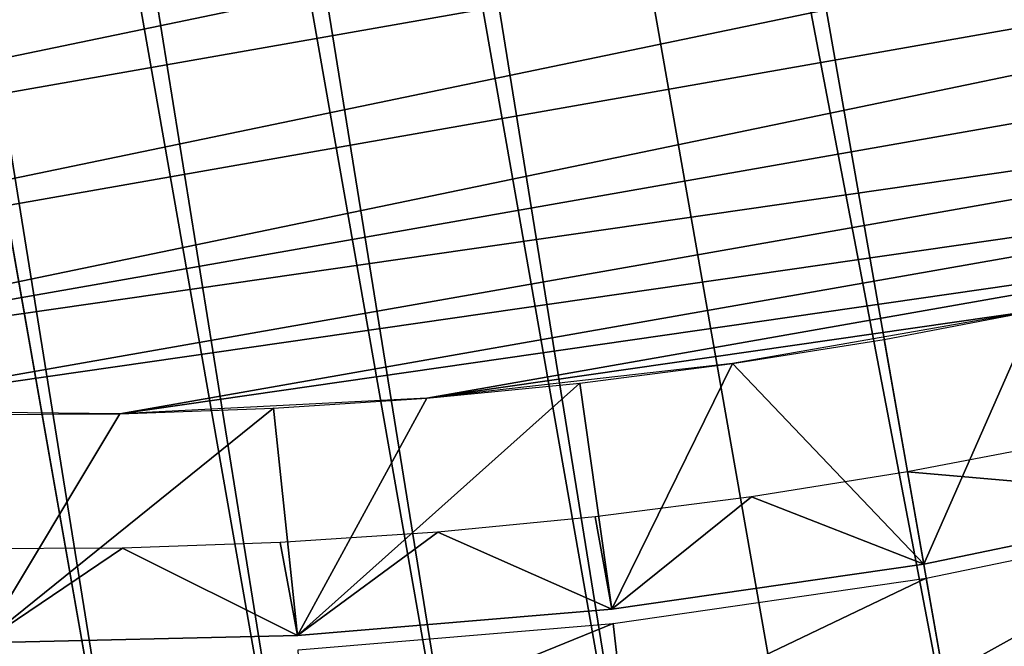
# Model space of a CAD drawing. Header units: millimetres. Extents: x -20 to 891, y -20 to 307.
# Tile 79 of 113: x 871.17 to 874.62, y 10.47 to 12.67. Entities that reach past the tile are written whole.
import ezdxf

# ---------------------------------------------------------------- set-up
doc = ezdxf.new("R2010")
doc.units = ezdxf.units.MM
doc.header["$LTSCALE"] = 41.718519
for name, color, linetype in [('71', 7, 'CONTINUOUS'), ('75', 7, 'CONTINUOUS'), ('76', 7, 'CONTINUOUS'), ('77', 7, 'CONTINUOUS'), ('78', 7, 'CONTINUOUS'), ('79', 7, 'CONTINUOUS'), ('82', 7, 'CONTINUOUS')]:
    doc.layers.add(name, color=color, linetype=linetype)

msp = doc.modelspace()

# ---------------------------------------------------------------- linework, layer by layer
at = {"layer": '71', "linetype": 'Continuous'}
for points in [[(865.1762, 12.3431), (864.1754, 12.7432), (883.2159, 16.0909), (865.1762, 12.3431)], [(882.4116, 15.3733), (865.1762, 12.3431), (883.2159, 16.0909), (882.4116, 15.3733)], [(866.1998, 12.0053), (865.1762, 12.3431), (882.4116, 15.3733), (866.1998, 12.0053)], [(881.5647, 14.7067), (866.1998, 12.0053), (882.4116, 15.3733), (881.5647, 14.7067)], [(867.2422, 11.7312), (866.1998, 12.0053), (881.5647, 14.7067), (867.2422, 11.7312)], [(880.6783, 14.0935), (867.2422, 11.7312), (881.5647, 14.7067), (880.6783, 14.0935)], [(868.2995, 11.5217), (867.2422, 11.7312), (880.6783, 14.0935), (868.2995, 11.5217)], [(879.7558, 13.536), (868.2995, 11.5217), (880.6783, 14.0935), (879.7558, 13.536)], [(869.3676, 11.3778), (868.2995, 11.5217), (879.7558, 13.536), (869.3676, 11.3778)], [(878.8008, 13.0363), (869.3676, 11.3778), (879.7558, 13.536), (878.8008, 13.0363)], [(877.8169, 12.5964), (869.3676, 11.3778), (878.8008, 13.0363), (877.8169, 12.5964)], [(870.4426, 11.2999), (869.3676, 11.3778), (877.8169, 12.5964), (870.4426, 11.2999)], [(876.8079, 12.2179), (870.4426, 11.2999), (877.8169, 12.5964), (876.8079, 12.2179)], [(871.5204, 11.2883), (870.4426, 11.2999), (876.8079, 12.2179), (871.5204, 11.2883)], [(875.7773, 11.9023), (871.5204, 11.2883), (876.8079, 12.2179), (875.7773, 11.9023)], [(872.5969, 11.3431), (871.5204, 11.2883), (875.7773, 11.9023), (872.5969, 11.3431)], [(874.7294, 11.6507), (872.5969, 11.3431), (875.7773, 11.9023), (874.7294, 11.6507)], [(873.668, 11.464), (872.5969, 11.3431), (874.7294, 11.6507), (873.668, 11.464)]]:
    msp.add_3dface(points, dxfattribs=at)
at = {"layer": '75', "linetype": 'Continuous'}
for points in [[(874.2816, 11.085, 3), (875.4209, 10.9854, 1.7733), (874.8251, 11.1892, 3), (874.2816, 11.085, 3)], [(874.3385, 10.7612, 1.7733), (875.4209, 10.9854, 1.7733), (874.2816, 11.085, 3), (874.3385, 10.7612, 1.7733)]]:
    msp.add_3dface(points, dxfattribs=at)
at = {"layer": '76', "linetype": 'Continuous'}
for points in [[(874.3385, 10.7612, 1.7733), (874.2816, 11.085, 3), (873.735, 10.9975, 3), (874.3385, 10.7612, 1.7733)], [(873.735, 10.9975, 3), (873.1861, 10.927, 3), (873.2445, 10.6028, 1.7733), (873.735, 10.9975, 3)], [(874.3385, 10.7612, 1.7733), (873.735, 10.9975, 3), (873.2445, 10.6028, 1.7733), (874.3385, 10.7612, 1.7733)], [(873.1861, 10.927, 3), (872.6352, 10.8733, 3), (873.2445, 10.6028, 1.7733), (873.1861, 10.927, 3)], [(872.6352, 10.8733, 3), (872.0829, 10.8367, 3), (872.1429, 10.5107, 1.7733), (872.6352, 10.8733, 3)], [(873.2445, 10.6028, 1.7733), (872.6352, 10.8733, 3), (872.1429, 10.5107, 1.7733), (873.2445, 10.6028, 1.7733)], [(872.0829, 10.8367, 3), (871.5298, 10.8171, 3), (872.1429, 10.5107, 1.7733), (872.0829, 10.8367, 3)], [(871.5298, 10.8171, 3), (870.9763, 10.8145, 3), (871.0377, 10.4852, 1.7733), (871.5298, 10.8171, 3)], [(872.1429, 10.5107, 1.7733), (871.5298, 10.8171, 3), (871.0377, 10.4852, 1.7733), (872.1429, 10.5107, 1.7733)]]:
    msp.add_3dface(points, dxfattribs=at)
at = {"layer": '77', "linetype": 'Continuous'}
for points in [[(874.7294, 11.6507, 1.0381), (874.3384, 10.7612, 1.5), (874.2, 11.5492, 1.0381), (874.7294, 11.6507, 1.0381)], [(875.4209, 10.9854, 1.5), (874.3384, 10.7612, 1.5), (874.7294, 11.6507, 1.0381), (875.4209, 10.9854, 1.5)], [(874.2, 11.5492, 1.0381), (874.3384, 10.7612, 1.5), (873.6678, 11.464, 1.0381), (874.2, 11.5492, 1.0381)], [(873.6678, 11.464, 1.0381), (873.2444, 10.6028, 1.5), (873.1333, 11.3953, 1.0381), (873.6678, 11.464, 1.0381)], [(874.3384, 10.7612, 1.5), (873.2444, 10.6028, 1.5), (873.6678, 11.464, 1.0381), (874.3384, 10.7612, 1.5)], [(873.2444, 10.6028, 1.5), (872.1428, 10.5107, 1.5), (873.1333, 11.3953, 1.0381), (873.2444, 10.6028, 1.5)], [(873.1333, 11.3953, 1.0381), (872.1428, 10.5107, 1.5), (872.5968, 11.3431, 1.0381), (873.1333, 11.3953, 1.0381)], [(872.5968, 11.3431, 1.0381), (872.1428, 10.5107, 1.5), (872.0591, 11.3074, 1.0381), (872.5968, 11.3431, 1.0381)], [(871.5204, 11.2883, 1.0381), (871.0378, 10.4852, 1.5), (870.9815, 11.2858, 1.0381), (871.5204, 11.2883, 1.0381)], [(872.1428, 10.5107, 1.5), (871.0378, 10.4852, 1.5), (872.0591, 11.3074, 1.0381), (872.1428, 10.5107, 1.5)], [(872.0591, 11.3074, 1.0381), (871.0378, 10.4852, 1.5), (871.5204, 11.2883, 1.0381), (872.0591, 11.3074, 1.0381)]]:
    msp.add_3dface(points, dxfattribs=at)
at = {"layer": '78', "linetype": 'Continuous'}
for points in [[(871.2454, 48.7846, 65), (870.0603, 48.754, 65), (876.9384, 9.6348, 65), (871.2454, 48.7846, 65)], [(872.43, 48.745, 65), (871.2454, 48.7846, 65), (878.0628, 10.0102, 65), (872.43, 48.745, 65)], [(878.0628, 10.0102, 65), (871.2454, 48.7846, 65), (876.9384, 9.6348, 65), (878.0628, 10.0102, 65)], [(870.0603, 48.754, 65), (868.8793, 48.6532, 65), (875.7939, 9.3267, 65), (870.0603, 48.754, 65)], [(876.9384, 9.6348, 65), (870.0603, 48.754, 65), (875.7939, 9.3267, 65), (876.9384, 9.6348, 65)], [(873.6103, 48.6353, 65), (872.43, 48.745, 65), (879.1629, 10.4516, 65), (873.6103, 48.6353, 65)], [(879.1629, 10.4516, 65), (872.43, 48.745, 65), (878.0628, 10.0102, 65), (879.1629, 10.4516, 65)], [(868.8793, 48.6532, 65), (867.7063, 48.4826, 65), (875.7939, 9.3267, 65), (868.8793, 48.6532, 65)], [(874.782, 48.4558, 65), (873.6103, 48.6353, 65), (880.2349, 10.9573, 65), (874.782, 48.4558, 65)], [(880.2349, 10.9573, 65), (873.6103, 48.6353, 65), (879.1629, 10.4516, 65), (880.2349, 10.9573, 65)], [(867.124, 48.3713, 65), (874.6329, 9.0869, 65), (867.7063, 48.4826, 65), (867.124, 48.3713, 65)], [(867.7063, 48.4826, 65), (874.6329, 9.0869, 65), (875.7939, 9.3267, 65), (867.7063, 48.4826, 65)], [(866.5453, 48.2428, 65), (873.4598, 8.9163, 65), (867.124, 48.3713, 65), (866.5453, 48.2428, 65)], [(874.0476, 8.9929, 65), (874.6329, 9.0869, 65), (867.124, 48.3713, 65), (874.0476, 8.9929, 65)], [(873.4598, 8.9163, 65), (874.0476, 8.9929, 65), (867.124, 48.3713, 65), (873.4598, 8.9163, 65)], [(865.9707, 48.0972, 65), (872.8701, 8.8572, 65), (866.5453, 48.2428, 65), (865.9707, 48.0972, 65)], [(872.8701, 8.8572, 65), (873.4598, 8.9163, 65), (866.5453, 48.2428, 65), (872.8701, 8.8572, 65)], [(865.4008, 47.9347, 65), (872.2789, 8.8156, 65), (865.9707, 48.0972, 65), (865.4008, 47.9347, 65)], [(872.2789, 8.8156, 65), (872.8701, 8.8572, 65), (865.9707, 48.0972, 65), (872.2789, 8.8156, 65)], [(864.8358, 47.7554, 65), (871.6865, 8.7915, 65), (865.4008, 47.9347, 65), (864.8358, 47.7554, 65)], [(871.6865, 8.7915, 65), (872.2789, 8.8156, 65), (865.4008, 47.9347, 65), (871.6865, 8.7915, 65)], [(871.0938, 8.7849, 65), (871.6865, 8.7915, 65), (864.8358, 47.7554, 65), (871.0938, 8.7849, 65)]]:
    msp.add_3dface(points, dxfattribs=at)
at = {"layer": '79', "linetype": 'Continuous'}
msp.add_3dface([(874.6329, 9.0869), (874.4078, 10.3673), (875.5139, 10.5964), (874.6329, 9.0869)], dxfattribs=at)
at = {"layer": '82', "linetype": 'Continuous'}
for points in [[(874.3472, 10.712, 0.61), (875.4326, 10.9368, 0.61), (874.4078, 10.3673), (874.3472, 10.712, 0.61)], [(874.4078, 10.3673), (875.4326, 10.9368, 0.61), (875.5139, 10.5964), (874.4078, 10.3673)], [(873.2502, 10.5531, 0.61), (874.3472, 10.712, 0.61), (873.2899, 10.2054), (873.2502, 10.5531, 0.61)], [(873.2899, 10.2054), (874.3472, 10.712, 0.61), (874.4078, 10.3673), (873.2899, 10.2054)], [(872.1457, 10.4607, 0.61), (873.2502, 10.5531, 0.61), (872.1642, 10.1112), (872.1457, 10.4607, 0.61)], [(872.1642, 10.1112), (873.2502, 10.5531, 0.61), (873.2899, 10.2054), (872.1642, 10.1112)]]:
    msp.add_3dface(points, dxfattribs=at)

doc.saveas('drawing.dxf')
